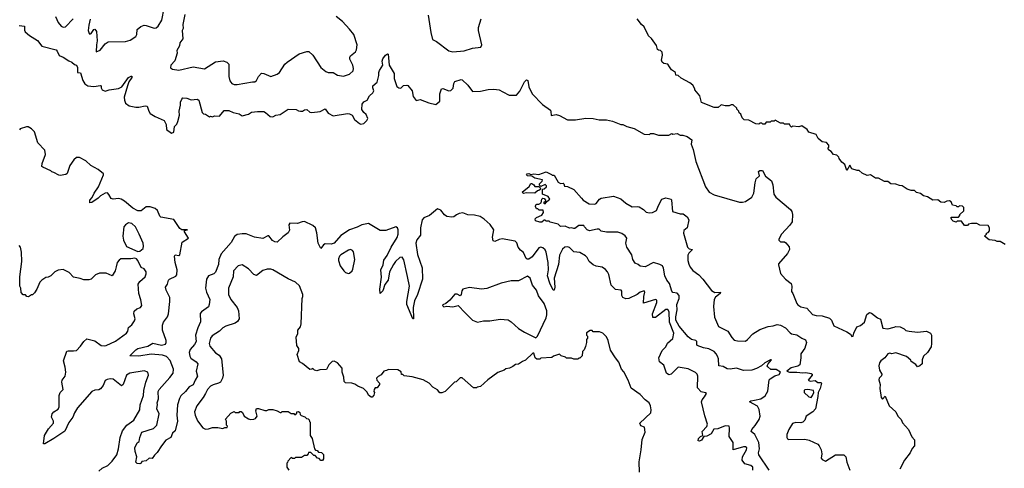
# Model space of a CAD drawing. Extents: x 2323203 to 2567568, y 883585 to 1022917.
# Tile 251 of 256: x 2536620 to 2546244, y 1000944 to 1005331. Entities that reach past the tile are written whole.
import ezdxf

# ---------------------------------------------------------------- set-up
doc = ezdxf.new("R2010")
doc.units = 0

msp = doc.modelspace()

# ---------------------------------------------------------------- linework, layer by layer
at = {"layer": '0CON10XD'}
for points in [[(2537308.9, 1005335), (2537295, 1005277.5), (2537287.8, 1005225), (2537298, 1005195), (2537305, 1005190), (2537319.2, 1005195), (2537345, 1005234), (2537355, 1005240), (2537369.4, 1005215), (2537378.2, 1005125), (2537369.3, 1005085), (2537367.5, 1005017.5), (2537405, 1005033.8), (2537453.7, 1005096.3), (2537485, 1005114.4), (2537655, 1005117.1), (2537700.6, 1005129.4), (2537755, 1005166.7), (2537764.2, 1005185), (2537768.8, 1005235), (2537805, 1005266), (2537835, 1005276.2), (2537855, 1005276), (2537935, 1005248), (2537955, 1005252.5), (2537975, 1005266.7), (2538009.5, 1005325), (2538032.5, 1005445)], [(2538232.7, 1005382.7), (2538214, 1005285), (2538218.8, 1005245), (2538206.7, 1005225), (2538213.8, 1005145), (2538183.8, 1005105), (2538182.5, 1005075), (2538155, 1005030), (2538160, 1005005), (2538135, 1004930), (2538097.5, 1004885), (2538095, 1004860), (2538115, 1004847.5), (2538175, 1004836.2), (2538315, 1004870), (2538425, 1004850), (2538535, 1004920), (2538607.7, 1004927.7), (2538645, 1004916.2), (2538663.3, 1004895), (2538664.1, 1004774.1), (2538674.1, 1004734.1), (2538695, 1004706.7), (2538715, 1004696.7), (2538745, 1004696), (2538895, 1004721.9), (2538917.5, 1004725), (2538933.8, 1004735), (2538955, 1004776), (2538985, 1004807.1), (2539005, 1004804.3), (2539075, 1004774.2), (2539135, 1004798), (2539158, 1004815), (2539210, 1004895), (2539233.3, 1004915), (2539352.3, 1004997.7), (2539425, 1005021.2), (2539445, 1005018.8), (2539485.7, 1004985.7), (2539565, 1004863.3), (2539613.3, 1004825), (2539635, 1004816.2), (2539684.1, 1004814.1), (2539725, 1004790), (2539785, 1004780), (2539845, 1004797.5), (2539878.3, 1004831.7), (2539882, 1004855), (2539876, 1004885), (2539845.8, 1004945), (2539846, 1004965), (2539855, 1004978.8), (2539903.2, 1005016.8), (2539912.1, 1005037.9), (2539917.1, 1005085), (2539885.4, 1005185.4), (2539845, 1005239.2), (2539773.8, 1005313.8), (2539713.8, 1005363.8)], [(2540612, 1005375), (2540638.1, 1005205), (2540655, 1005137.5), (2540695, 1005118), (2540815, 1005026.9), (2540855, 1005015.6), (2540965, 1005027.1), (2541045, 1005054), (2541126.1, 1005063.9), (2541136.2, 1005085), (2541103.8, 1005225), (2541103.9, 1005256.1), (2541129.3, 1005340.7)], [(2536615, 1005276), (2536668, 1005268), (2536668.3, 1005228.3), (2536674.1, 1005214.1), (2536715.9, 1005175.9), (2536795, 1005126.2), (2536835, 1005073.3), (2536975, 1005036.7), (2536986.7, 1005025), (2537005, 1004981.2), (2537045, 1004966), (2537098.8, 1004928.8), (2537130, 1004915), (2537155, 1004892.5), (2537175, 1004887.5), (2537184, 1004865), (2537184.2, 1004814.2), (2537215, 1004811.2), (2537235.4, 1004735.4), (2537255.7, 1004705), (2537285, 1004683.3), (2537345, 1004676.5), (2537409.2, 1004689.2), (2537416.7, 1004685), (2537416.7, 1004665), (2537426.7, 1004645), (2537455, 1004631.2), (2537495.8, 1004644.2), (2537585, 1004656.9), (2537616.7, 1004675), (2537685, 1004766.2), (2537708.1, 1004778.1), (2537717.3, 1004777.3), (2537715.9, 1004765.9), (2537687.6, 1004722.4), (2537673.5, 1004685), (2537640.9, 1004575), (2537643.2, 1004543.2), (2537655.4, 1004515.5), (2537690.3, 1004490.3), (2537755, 1004474.3), (2537785, 1004474.2), (2537845, 1004489.2), (2537865, 1004486.2), (2537880.8, 1004435), (2537896, 1004415), (2537943.7, 1004383.7), (2538032.5, 1004345), (2538051.2, 1004305), (2538056.4, 1004256.4), (2538105, 1004222.5), (2538125, 1004230), (2538133, 1004287), (2538155, 1004310), (2538166.7, 1004335), (2538183, 1004397), (2538177.5, 1004435), (2538191.2, 1004495), (2538191.2, 1004525), (2538203.8, 1004555), (2538215, 1004566), (2538255, 1004563.3), (2538295, 1004546.7), (2538355, 1004553.3), (2538372.5, 1004545), (2538403.9, 1004423.9), (2538415, 1004410), (2538435, 1004407.5), (2538475, 1004382.5), (2538485, 1004387.5), (2538505, 1004382.5), (2538525, 1004390), (2538571.7, 1004388.3), (2538617, 1004443), (2538665, 1004443.3), (2538705, 1004422.5), (2538765, 1004410), (2538795, 1004390), (2538855, 1004408.8), (2538885, 1004425.8), (2538945.9, 1004434.1), (2539005, 1004433.8), (2539024.1, 1004424.1), (2539067.5, 1004385), (2539095, 1004381.2), (2539125, 1004396.2), (2539167.5, 1004405), (2539245, 1004456.7), (2539323.3, 1004453.3), (2539345, 1004440), (2539365, 1004436.7), (2539385, 1004437.5), (2539405, 1004450), (2539425, 1004453.3), (2539455, 1004427.5), (2539475, 1004423.3), (2539557, 1004433), (2539605, 1004460), (2539635, 1004417.5), (2539685, 1004390), (2539825, 1004414), (2539845, 1004410), (2539868.3, 1004398.3), (2539893.8, 1004355), (2539940, 1004315), (2539955, 1004310), (2539983.9, 1004316.1), (2540013.3, 1004345), (2540023.3, 1004365), (2540006.2, 1004405), (2539983, 1004423), (2539962.7, 1004452.7), (2539966.2, 1004505), (2539985, 1004526.7), (2540015.9, 1004544.1), (2540040, 1004585), (2540072.5, 1004615), (2540082.5, 1004635), (2540072, 1004665), (2540072, 1004685), (2540115, 1004720), (2540131.2, 1004785), (2540130, 1004815), (2540136.2, 1004835), (2540168, 1004885), (2540162, 1004925), (2540168.3, 1004948.3), (2540196.7, 1004985), (2540215, 1004997.5), (2540222.5, 1004992.5), (2540231.4, 1004885), (2540280, 1004805), (2540278.6, 1004755), (2540307.7, 1004677.7), (2540325, 1004666.2), (2540345, 1004662.5), (2540372.7, 1004687.3), (2540405, 1004692), (2540415, 1004686.2), (2540456, 1004635), (2540465, 1004580), (2540495, 1004542), (2540535, 1004551.2), (2540618.3, 1004518.3), (2540687, 1004503), (2540726, 1004535), (2540725.5, 1004605), (2540744.3, 1004655.7), (2540755, 1004659.2), (2540815, 1004635.8), (2540835, 1004638), (2540857.6, 1004662.4), (2540864.4, 1004705.6), (2540874.5, 1004725.5), (2540935, 1004745.8), (2540945, 1004744), (2541000, 1004690), (2541045, 1004630), (2541125, 1004631.9), (2541200.6, 1004649.4), (2541255, 1004650.9), (2541306.3, 1004646.3), (2541343.3, 1004625), (2541403.9, 1004593.9), (2541475, 1004592.9), (2541508.1, 1004631.9), (2541555, 1004723.3), (2541575, 1004743.3), (2541586.2, 1004735), (2541596.7, 1004675), (2541630, 1004605), (2541730.4, 1004500.5), (2541807.5, 1004445), (2541813, 1004433), (2541813.6, 1004393.6), (2541863, 1004403), (2541895, 1004393.3), (2541975, 1004353.3), (2542053, 1004353), (2542155, 1004366.7), (2542225, 1004363.3), (2542285, 1004352.5), (2542355, 1004352.5), (2542415, 1004337.5), (2542495, 1004307.5), (2542515, 1004306.7), (2542555, 1004287.5), (2542626.4, 1004266.4), (2542725, 1004212.5), (2542775, 1004210), (2542785, 1004217.5), (2542815, 1004217.5), (2542865, 1004203.3), (2542965, 1004202.5), (2542995, 1004217.5), (2543005, 1004212.5), (2543045, 1004217.5), (2543075, 1004202.5), (2543101.7, 1004201.7), (2543145, 1004187.5), (2543190, 1004155), (2543182.5, 1004115), (2543201.7, 1004061.7), (2543230, 1003945), (2543322, 1003695), (2543358, 1003645), (2543408.7, 1003618.7), (2543655, 1003548), (2543683.9, 1003546.1), (2543715.9, 1003554.1), (2543777.5, 1003595), (2543796.2, 1003635), (2543808.8, 1003735), (2543820, 1003775), (2543850, 1003805), (2543840, 1003845), (2543855, 1003857.5), (2543880, 1003855), (2543910.7, 1003800.7), (2543967.5, 1003755), (2543980, 1003715), (2543991.2, 1003625), (2544010, 1003595), (2544154.2, 1003474.2), (2544168, 1003455), (2544173.8, 1003425), (2544170, 1003355), (2544147.7, 1003322.3), (2544067.5, 1003235), (2544040, 1003185), (2544040, 1003175), (2544055, 1003157.5), (2544095, 1003157.5), (2544109.3, 1003149.3), (2544140.7, 1003110.7), (2544143.3, 1003085)], [(2536971.2, 1005361.2), (2536994.4, 1005305), (2537025, 1005268), (2537045, 1005258.8), (2537067, 1005263), (2537141.8, 1005338.2)], [(2545071.7, 1003748.3), (2545015, 1003782.5), (2544985, 1003782.5), (2544935, 1003812.5), (2544905, 1003807.5), (2544855, 1003830), (2544825, 1003857.5), (2544805, 1003857.5), (2544755, 1003872.5), (2544735, 1003910), (2544705, 1003857.5), (2544686.1, 1003916.1), (2544657, 1003937), (2544630, 1003975), (2544628.3, 1003988.3), (2544607, 1004007), (2544575, 1004012.5), (2544553, 1004043), (2544525, 1004060), (2544522.5, 1004075), (2544530, 1004085), (2544530, 1004105), (2544505, 1004130), (2544465, 1004137.5), (2544425, 1004170), (2544405, 1004210), (2544335, 1004232.5), (2544318.3, 1004258.3), (2544265, 1004292.5), (2544235, 1004282.5), (2544175, 1004290), (2544165, 1004280), (2544151.7, 1004291.7), (2544145, 1004310), (2544095, 1004310), (2544085, 1004320), (2544055, 1004320), (2544005, 1004350), (2543995, 1004340), (2543965, 1004340), (2543955, 1004330), (2543915, 1004330), (2543905, 1004310), (2543885, 1004310), (2543875, 1004320), (2543855, 1004320), (2543845, 1004310), (2543815, 1004313.3), (2543747, 1004347), (2543701.7, 1004351.7), (2543681.7, 1004371.7), (2543668.3, 1004408.3), (2543651.7, 1004421.7), (2543650, 1004435), (2543630, 1004455), (2543630, 1004465), (2543595, 1004500), (2543575, 1004500), (2543555, 1004487.5), (2543515, 1004487.5), (2543475, 1004497.5), (2543447, 1004473), (2543407, 1004473), (2543285, 1004520), (2543267, 1004587), (2543220, 1004645), (2543220, 1004655), (2543199.3, 1004689.3), (2543170, 1004715), (2543085, 1004760), (2543057, 1004787), (2543035, 1004790), (2543030, 1004815), (2542990.7, 1004840.7), (2542970.7, 1004870.7), (2542955, 1004896.7), (2542917.5, 1004902.5), (2542900, 1004915), (2542893.3, 1004935), (2542902.5, 1004985), (2542900, 1005015), (2542885, 1005030), (2542863, 1005033), (2542855, 1005040), (2542845, 1005077.5), (2542796.1, 1005146.1), (2542767.5, 1005175), (2542725, 1005262.5), (2542697.5, 1005285), (2542655, 1005340)], [(2540030.7, 1003339.3), (2539965, 1003325.9), (2539918.4, 1003301.6), (2539844.7, 1003275), (2539760.3, 1003219.7), (2539695, 1003145.7), (2539665, 1003136.5), (2539605, 1003140.7), (2539589.7, 1003130.3), (2539565, 1003093.8), (2539538, 1003145), (2539525, 1003248), (2539509.8, 1003295), (2539485, 1003319.6), (2539405, 1003356.8), (2539380, 1003355), (2539335, 1003336.7), (2539260, 1003340), (2539250.8, 1003325), (2539255.6, 1003274.4), (2539245, 1003246.2), (2539191.4, 1003208.6), (2539135, 1003156), (2539115, 1003159.2), (2539092.1, 1003172.1), (2539055, 1003217.5), (2539045, 1003217.5), (2538995, 1003191.2), (2538915, 1003206), (2538835, 1003236), (2538793, 1003237), (2538745, 1003229.2), (2538718.7, 1003211.3), (2538687.7, 1003152.3), (2538589.4, 1003040.6), (2538567.1, 1002985), (2538564.5, 1002935.5), (2538535, 1002861.4), (2538517.1, 1002845), (2538465.4, 1002824.6), (2538447.3, 1002795), (2538437.2, 1002705), (2538446.7, 1002666.7), (2538478.2, 1002595), (2538473.3, 1002545), (2538465, 1002524.2), (2538397.1, 1002475), (2538382.9, 1002457.1), (2538386.1, 1002375), (2538361, 1002319), (2538337.8, 1002245), (2538344.7, 1002185), (2538329.3, 1002155), (2538285.4, 1002105), (2538277.5, 1002075), (2538281.6, 1002041.6), (2538291.9, 1002021.9), (2538344.2, 1001985), (2538360.8, 1001965), (2538346, 1001895), (2538356.5, 1001845), (2538335, 1001806), (2538315, 1001760.8), (2538275, 1001740.8), (2538240, 1001695), (2538196.3, 1001653.7), (2538181.9, 1001628.1), (2538162.3, 1001565), (2538155.6, 1001465), (2538161.2, 1001405), (2538139.5, 1001310.5), (2538113.8, 1001286.2), (2538097.5, 1001245), (2538049.8, 1001220.2), (2538005.5, 1001164.5), (2537965, 1001100), (2537936.1, 1001073.9), (2537915, 1001040), (2537885, 1001042.5), (2537855, 1001017.5), (2537815, 1001010), (2537806.4, 1000993.6), (2537795, 1000987.5), (2537769.3, 1000989.3), (2537753.8, 1001005), (2537763.8, 1001055), (2537747, 1001107), (2537746.7, 1001145), (2537767, 1001193), (2537787.5, 1001205), (2537793.3, 1001245), (2537815, 1001297.5), (2537927.4, 1001332.6), (2537958.8, 1001365), (2537984.4, 1001475), (2537961.6, 1001525), (2537968.3, 1001568.3), (2537964.6, 1001585), (2537975.5, 1001624.5), (2537974.6, 1001695), (2537981.8, 1001715), (2538088.9, 1001831), (2538119.2, 1001875), (2538122.5, 1001915), (2538089.3, 1001999.3), (2538055, 1002036.2), (2538015, 1002050.6), (2537905, 1002060.9), (2537785, 1002039.1), (2537697.5, 1002045), (2537756.6, 1002103.4), (2537775, 1002114.3), (2537872.1, 1002137.9), (2537922.6, 1002167.4), (2538005, 1002149.2), (2538045, 1002158.8), (2538051.4, 1002175), (2538050, 1002195), (2538014.4, 1002294.4), (2538014.3, 1002345), (2538026.3, 1002373.7), (2538064.5, 1002425), (2538075.4, 1002455), (2538087.9, 1002575), (2538086.4, 1002615), (2538050, 1002685), (2538044, 1002715), (2538065.6, 1002744.4), (2538075, 1002782.5), (2538083.8, 1002795), (2538145, 1002821.4), (2538156.7, 1002835), (2538160, 1002885), (2538138, 1002955), (2538131.7, 1003018.3), (2538138.3, 1003031.7), (2538175, 1003023.8), (2538185, 1003032.5), (2538208, 1003155), (2538270, 1003195), (2538230, 1003255), (2538231.7, 1003268.3), (2538260, 1003275), (2538205, 1003276.7), (2538185, 1003287.5), (2538125, 1003376.4), (2538000.3, 1003400.3), (2537990.2, 1003410.2), (2537968.2, 1003465), (2537943.3, 1003485), (2537895, 1003499.6), (2537857.6, 1003502.4), (2537807.2, 1003462.8), (2537775, 1003460.8), (2537726.8, 1003486.8), (2537645, 1003556.2), (2537612.5, 1003575), (2537585, 1003582.5), (2537535, 1003576.9), (2537515, 1003582.5), (2537491.4, 1003621.4), (2537476.9, 1003636.9), (2537455, 1003635.4), (2537411, 1003609), (2537385.8, 1003584.2), (2537325, 1003541.9), (2537305, 1003540), (2537305.7, 1003565), (2537326.9, 1003593.1), (2537346.7, 1003635), (2537391.4, 1003695), (2537440.6, 1003815), (2537438.9, 1003825), (2537386.2, 1003865), (2537314.6, 1003904.6), (2537265, 1003949.4), (2537205, 1003983.8), (2537175.4, 1003984.6), (2537150, 1003960), (2537108.9, 1003905), (2537085, 1003827.5), (2537072.3, 1003817.7), (2537015, 1003808), (2537000.8, 1003810.8), (2536955, 1003837.5), (2536935, 1003842.5), (2536923.6, 1003853.6), (2536845, 1003887.5), (2536837, 1003897), (2536838.8, 1003925), (2536873.6, 1004013.6), (2536866.7, 1004055), (2536797.7, 1004127.7), (2536763.2, 1004235), (2536734.6, 1004265), (2536704, 1004284), (2536685, 1004283.9), (2536625.5, 1004264.5), (2536618.6, 1004255)], [(2543945, 1000926.4), (2543845.8, 1001075), (2543842.7, 1001095), (2543850.6, 1001135), (2543843.2, 1001195), (2543805.4, 1001275.4), (2543769.2, 1001305), (2543775.6, 1001325), (2543808.4, 1001361.6), (2543848, 1001422), (2543856.9, 1001455), (2543847.5, 1001517.5), (2543831.8, 1001551.8), (2543752, 1001595), (2543766.7, 1001605), (2543801.2, 1001611.2), (2543865, 1001622.8), (2543908.2, 1001651.8), (2543932, 1001698), (2543945, 1001807.5), (2543955, 1001819.4), (2544002.6, 1001847.4), (2544045, 1001862.5), (2544058, 1001885), (2544015, 1001911.4), (2543961.1, 1001911.1), (2543931.2, 1001935), (2543927.5, 1001945), (2543934.5, 1001965.5), (2543970, 1002005), (2543958.8, 1002005), (2543904.5, 1001975), (2543872.4, 1001947.6), (2543820.5, 1001919.5), (2543775, 1001903.1), (2543695, 1001900.5), (2543625, 1001922.9), (2543565, 1001914.5), (2543535, 1001918.1), (2543495, 1001939.3), (2543454.2, 1001945), (2543449.1, 1002015), (2543441.1, 1002041.1), (2543429.1, 1002065), (2543407.6, 1002087.6), (2543355, 1002111.9), (2543305, 1002121.1), (2543243.6, 1002143.6), (2543237.5, 1002155), (2543237.5, 1002185), (2543227.5, 1002195), (2543185, 1002202.9), (2543155, 1002230.9), (2543065, 1002335.5), (2543035, 1002392.9), (2543032.6, 1002425), (2543046.1, 1002495), (2543043.8, 1002545), (2543064.6, 1002605), (2543064.6, 1002635), (2543045.3, 1002655.3), (2543005, 1002661.6), (2542992.8, 1002675), (2542971.2, 1002751.2), (2542945.5, 1002785), (2542925, 1002827.5), (2542912.4, 1002902.4), (2542901.8, 1002925), (2542878.4, 1002938.4), (2542815, 1002957.8), (2542735, 1002915.5), (2542685, 1002920), (2542665, 1002936.7), (2542635, 1002950), (2542612.9, 1002985), (2542603, 1003033), (2542553.1, 1003105), (2542544.6, 1003145), (2542553.1, 1003195), (2542537.5, 1003217.5), (2542505, 1003238.6), (2542465, 1003251.9), (2542355, 1003252.7), (2542304.6, 1003264.6), (2542282.5, 1003282.5), (2542264, 1003284), (2542190, 1003265), (2542166.2, 1003275), (2542140, 1003305), (2542135, 1003320), (2542085, 1003317.5), (2542045, 1003287.5), (2542035, 1003287.5), (2542015, 1003296.7), (2541993.6, 1003293.6), (2541953, 1003313), (2541905, 1003307.5), (2541881.7, 1003331.7), (2541805, 1003350), (2541795, 1003360), (2541765, 1003360), (2541755, 1003370), (2541745, 1003370), (2541725, 1003350), (2541705, 1003350), (2541662.5, 1003365), (2541660, 1003385), (2541671.7, 1003398.3), (2541725, 1003420), (2541740, 1003445), (2541737, 1003467), (2541698.3, 1003468.3), (2541685, 1003480), (2541671.7, 1003481.7), (2541662.5, 1003505), (2541665, 1003520), (2541675, 1003527.5), (2541695, 1003527.5), (2541718.3, 1003541.7), (2541723, 1003577), (2541733, 1003587), (2541745, 1003582.5), (2541760, 1003565), (2541758.3, 1003551.7), (2541740, 1003545), (2541755, 1003530), (2541770, 1003550), (2541802.5, 1003575), (2541785, 1003602.5), (2541730, 1003625), (2541730, 1003675), (2541745, 1003677.5), (2541770, 1003695), (2541770, 1003705), (2541755, 1003720), (2541715, 1003700), (2541701.7, 1003711.7), (2541700, 1003725), (2541728.3, 1003751.7), (2541730, 1003765), (2541655, 1003782.5), (2541625, 1003802.5), (2541583, 1003803), (2541572.5, 1003815), (2541580, 1003825), (2541595, 1003826.2), (2541615, 1003816.7), (2541645, 1003823.3), (2541693, 1003817), (2541765, 1003842.5), (2541818.3, 1003818.3), (2541825, 1003810), (2541845, 1003810), (2541882.3, 1003742.3), (2541905, 1003730), (2541931.7, 1003731.7), (2541940, 1003725), (2541945, 1003702.5), (2541975, 1003700), (2542035, 1003670), (2542111.4, 1003585), (2542126.6, 1003566.6), (2542185, 1003530), (2542243, 1003527), (2542255, 1003532.5), (2542286.7, 1003575), (2542305, 1003587.1), (2542425, 1003604.2), (2542495, 1003580), (2542545.9, 1003535.9), (2542605, 1003501.2), (2542655, 1003504), (2542675, 1003499.4), (2542717.8, 1003475), (2542745, 1003450), (2542775, 1003441.5), (2542805, 1003444.4), (2542844.3, 1003465.7), (2542862.5, 1003515), (2542895, 1003575.8), (2542935, 1003587.5), (2542986.7, 1003575), (2542992.5, 1003565), (2543000, 1003455), (2543075, 1003433.3), (2543105, 1003432.5), (2543145, 1003403.3), (2543161.2, 1003375), (2543143.9, 1003296.1), (2543111.9, 1003268.1), (2543106.9, 1003245), (2543146, 1003106), (2543165, 1003090), (2543196.2, 1003085), (2543161.4, 1003048.6), (2543152.2, 1003027.8), (2543149.7, 1002975), (2543159.3, 1002939.3), (2543172, 1002912), (2543199.8, 1002879.8), (2543259.6, 1002835), (2543296.9, 1002795), (2543382.2, 1002682.2), (2543415, 1002663.5), (2543470, 1002665), (2543468, 1002655), (2543421.7, 1002618.3), (2543407.8, 1002595), (2543401.1, 1002525), (2543411.4, 1002421.4), (2543450.8, 1002330.8), (2543542.7, 1002285), (2543581.8, 1002221.8), (2543605, 1002198.2), (2543635, 1002188.9), (2543712.9, 1002187.1), (2543735, 1002202.5), (2543785, 1002259.6), (2543855, 1002300), (2543935, 1002331.8), (2543985, 1002337.3), (2544025, 1002349.3), (2544055, 1002344.7), (2544105, 1002316.4), (2544149.5, 1002269.5), (2544165, 1002260), (2544215, 1002248.4), (2544265.6, 1002215.7), (2544302, 1002201.9), (2544310.8, 1002175), (2544295, 1002117.7), (2544256.2, 1002065), (2544256.1, 1002025), (2544244.3, 1001955), (2544225, 1001941.5), (2544161.2, 1001925), (2544118.8, 1001895), (2544145, 1001882.5), (2544215, 1001885.7), (2544274, 1001876), (2544305, 1001881.2), (2544355, 1001872), (2544365.9, 1001865.9), (2544365.8, 1001855), (2544326.2, 1001805), (2544345, 1001797.1), (2544395, 1001803.3), (2544423, 1001783), (2544451.7, 1001781.7), (2544457.5, 1001775), (2544443.3, 1001725), (2544423.9, 1001686.1), (2544422.9, 1001645), (2544398, 1001525), (2544374.2, 1001495), (2544307.7, 1001455), (2544294.6, 1001415.4), (2544275, 1001394.3), (2544255, 1001387.1), (2544205, 1001393.3), (2544175, 1001383.3), (2544137.1, 1001325), (2544117.5, 1001275), (2544117.5, 1001245), (2544123.4, 1001233.4), (2544136.8, 1001226.8), (2544295, 1001229.1), (2544338.3, 1001218.3), (2544420, 1001180), (2544434.2, 1001165), (2544452.9, 1001125), (2544460, 1001085), (2544453.8, 1001043.8), (2544465, 1001028.6), (2544495, 1001014), (2544595, 1001076.7), (2544675, 1001074.2), (2544695, 1001056.7), (2544705, 1001003.3), (2544732.9, 1000925)], [(2541545, 1003632.5), (2541532.5, 1003645), (2541599.3, 1003700.7), (2541615, 1003730), (2541625, 1003730), (2541646.4, 1003716.4), (2541655, 1003700), (2541695, 1003700), (2541710, 1003685), (2541708.3, 1003671.7), (2541695, 1003660), (2541681.7, 1003658.3), (2541655, 1003633.3), (2541575, 1003637.5), (2541545, 1003632.5)], [(2546253, 1003133), (2546205, 1003162.5), (2546175, 1003162.5), (2546155, 1003173.3), (2546095, 1003177.5), (2546050, 1003215), (2546070, 1003235), (2546070, 1003245), (2546085, 1003250), (2546100, 1003265), (2546100, 1003295), (2546085, 1003320), (2546005, 1003322.5), (2545975, 1003337.5), (2545925, 1003337.5), (2545895, 1003330), (2545885, 1003320), (2545855, 1003320), (2545825, 1003360), (2545785, 1003360), (2545775, 1003350), (2545745, 1003360), (2545735, 1003370), (2545723, 1003393), (2545725, 1003400), (2545795, 1003400), (2545810, 1003415), (2545810, 1003425), (2545848.3, 1003461.7), (2545850, 1003495), (2545837, 1003507), (2545805, 1003510), (2545795, 1003500), (2545785, 1003500), (2545775, 1003510), (2545738.3, 1003518.3), (2545725, 1003550), (2545709.3, 1003559.3), (2545683.6, 1003556.4), (2545655, 1003542.5), (2545625, 1003547.5), (2545595, 1003570), (2545545, 1003567.5), (2545495, 1003600), (2545455, 1003607.5), (2545425, 1003630), (2545385, 1003642.5), (2545365, 1003660), (2545335, 1003660), (2545295, 1003672.5), (2545245, 1003707.5), (2545218.3, 1003708.3), (2545185, 1003722.5), (2545135, 1003726.7), (2545105, 1003750), (2545071.7, 1003748.3)], [(2543786.9, 1000925), (2543786.7, 1000955), (2543765, 1000972.2), (2543708.3, 1000988.3), (2543683.3, 1001025), (2543685.5, 1001055), (2543724.2, 1001125), (2543728.8, 1001145), (2543715, 1001154), (2543695, 1001152.9), (2543595, 1001123.8), (2543594.5, 1001195), (2543554.4, 1001255), (2543559.2, 1001335), (2543555, 1001357.5), (2543515, 1001360), (2543445, 1001330.9), (2543405, 1001327.5), (2543378.5, 1001281.5), (2543335, 1001257.3), (2543305.9, 1001254.1), (2543285, 1001219.5), (2543265, 1001208.1), (2543251.8, 1001211.8), (2543255.6, 1001235), (2543275, 1001254.4), (2543297.5, 1001265), (2543289.4, 1001305), (2543335, 1001352), (2543343.1, 1001375), (2543315.8, 1001455.8), (2543284, 1001595), (2543291.2, 1001615), (2543315, 1001643.3), (2543332.5, 1001675), (2543325, 1001682.5), (2543282.7, 1001692.7), (2543245, 1001730), (2543248.8, 1001845), (2543241.1, 1001865), (2543225, 1001881.1), (2543155, 1001916.4), (2543055, 1001933.8), (2542986.8, 1001863.2), (2542965, 1001857), (2542943.8, 1001875), (2542915, 1001952), (2542872.9, 1001985), (2542868.9, 1002025), (2542901.2, 1002095), (2542935, 1002133.3), (2542951.9, 1002168.1), (2543005, 1002212), (2543014.5, 1002265.5), (2542971.5, 1002371.5), (2542969.2, 1002475), (2542955, 1002497.5), (2542935, 1002496), (2542835, 1002418.2), (2542807.5, 1002417.5), (2542805.4, 1002455), (2542848.5, 1002565), (2542847.5, 1002587.5), (2542834.5, 1002595.5), (2542717.5, 1002557.5), (2542719.4, 1002625), (2542730, 1002665), (2542725, 1002680), (2542685, 1002667.5), (2542655.4, 1002644.6), (2542575, 1002603.3), (2542545, 1002602.7), (2542516, 1002615), (2542504.4, 1002635), (2542504, 1002675), (2542498.8, 1002685), (2542445, 1002693.1), (2542400.8, 1002735), (2542378.8, 1002838.8), (2542366.7, 1002865), (2542346.9, 1002886.9), (2542315, 1002910.7), (2542255, 1002920), (2542225, 1002932.7), (2542187.8, 1002965), (2542167.8, 1003005), (2542150.8, 1003020.8), (2542095, 1003053.6), (2542035, 1003062.2), (2541995, 1003103.3), (2541975, 1003110), (2541948.8, 1003105), (2541925, 1003087.5), (2541895, 1003028.8), (2541885.5, 1002935.5), (2541842.6, 1002805), (2541849.3, 1002715), (2541845.4, 1002684.6), (2541835, 1002685.8), (2541801.8, 1002755), (2541778, 1002825), (2541787.7, 1002885), (2541786.2, 1002955), (2541766.7, 1003056.7), (2541755, 1003081.9), (2541735, 1003098.9), (2541715, 1003106.5), (2541695, 1003100.6), (2541627.6, 1003012.4), (2541595, 1002989.1), (2541579.5, 1002989.5), (2541571.9, 1002995), (2541544.5, 1003054.5), (2541515, 1003075.8), (2541492.2, 1003105), (2541477.9, 1003147.9), (2541464.2, 1003164.2), (2541335, 1003186.9), (2541305, 1003181.1), (2541265, 1003163.3), (2541247, 1003167), (2541240, 1003205), (2541253.3, 1003275), (2541217.2, 1003327.2), (2541159.2, 1003379.2), (2541120, 1003405), (2541065, 1003419.2), (2541001.8, 1003421.8), (2540952.7, 1003442.7), (2540915.7, 1003434.3), (2540887.9, 1003422.1), (2540865, 1003402), (2540845, 1003398.8), (2540795, 1003406.2), (2540771.4, 1003421.4), (2540735, 1003468.8), (2540705, 1003480.8), (2540625, 1003417.3), (2540570, 1003395), (2540555.4, 1003375), (2540537.9, 1003295), (2540536.9, 1003223.1), (2540501.5, 1003178.5), (2540492.2, 1003145), (2540507.7, 1003035), (2540554.3, 1002905), (2540555.6, 1002795), (2540508.2, 1002645), (2540478.1, 1002581.9), (2540467.2, 1002515), (2540470, 1002405), (2540464, 1002405), (2540404.4, 1002545), (2540404.3, 1002574.3), (2540429.1, 1002725), (2540409.5, 1002819.5), (2540375, 1002984), (2540358.6, 1003008.6), (2540335, 1003006.7), (2540292.5, 1002965), (2540275, 1002937.5), (2540236.2, 1002863.8), (2540220, 1002785), (2540188.8, 1002741.2), (2540169.2, 1002680.8), (2540143, 1002653), (2540140.4, 1002695), (2540156.6, 1002813.4), (2540151.1, 1002885), (2540173.6, 1002935), (2540180.3, 1002979.7), (2540211.5, 1003025), (2540250.9, 1003105), (2540309.3, 1003200.7), (2540317.7, 1003235), (2540318.4, 1003275), (2540311.2, 1003295), (2540295, 1003303.8), (2540199.4, 1003270.6), (2540145, 1003269.7), (2540030.7, 1003339.3)], [(2537775, 1003064), (2537795, 1003068), (2537825.7, 1003095), (2537830.9, 1003115), (2537825.3, 1003145.2), (2537788, 1003235), (2537750.3, 1003305), (2537717.2, 1003337.2), (2537685, 1003344.8), (2537655.3, 1003325), (2537638.9, 1003305), (2537628.7, 1003215), (2537635, 1003176.2), (2537665, 1003114), (2537775, 1003064)], [(2537395, 1000915.6), (2537425, 1000946.7), (2537480.2, 1000969.8), (2537525, 1001014), (2537568.5, 1001075), (2537585.2, 1001134.8), (2537601.3, 1001245), (2537625, 1001310), (2537666.8, 1001365), (2537736.8, 1001415), (2537792.9, 1001515), (2537798.7, 1001565), (2537829.4, 1001655), (2537832.9, 1001705), (2537853.1, 1001785), (2537880, 1001855), (2537873.9, 1001883.9), (2537837, 1001897), (2537695, 1001874.3), (2537665, 1001853.8), (2537630, 1001765), (2537615, 1001750), (2537535, 1001814.4), (2537505, 1001819.4), (2537473.6, 1001813.6), (2537455, 1001801.2), (2537435.8, 1001755), (2537408.7, 1001721.3), (2537395, 1001711.4), (2537355, 1001708.5), (2537325, 1001694.3), (2537185.4, 1001534.6), (2537155, 1001488), (2537140, 1001445), (2537098.9, 1001391.1), (2537061.5, 1001308.5), (2536955, 1001234), (2536865.8, 1001184.2), (2536853.6, 1001183.6), (2536863.8, 1001265), (2536900.3, 1001329.7), (2536949.2, 1001385), (2536950, 1001405), (2536931.2, 1001445), (2536936.2, 1001475), (2536953.3, 1001495), (2536995, 1001521.2), (2537005.7, 1001545), (2537004.3, 1001655), (2537015.7, 1001684.3), (2537045.8, 1001714.2), (2537031.4, 1001785), (2537035.8, 1001805), (2537062.9, 1001845), (2537068.9, 1001865), (2537072.2, 1001885), (2537063.1, 1001933.1), (2537048.9, 1001995), (2537081.2, 1002088.8), (2537095, 1002094), (2537145, 1002091.1), (2537175, 1002096), (2537215, 1002138.8), (2537246.1, 1002183.9), (2537275, 1002210), (2537355, 1002190), (2537415, 1002144.4), (2537445, 1002140.6), (2537465, 1002145.7), (2537555, 1002187.8), (2537664, 1002265), (2537677.5, 1002285), (2537685, 1002320), (2537715, 1002346.2), (2537743.1, 1002385), (2537748.2, 1002405), (2537735.6, 1002455), (2537739.7, 1002480.3), (2537765, 1002502), (2537802.3, 1002517.7), (2537813.6, 1002536.4), (2537805, 1002590), (2537783.9, 1002653.9), (2537778.8, 1002745), (2537795, 1002771.2), (2537845, 1002816.2), (2537856.9, 1002845), (2537855.7, 1002865.7), (2537835, 1002893.3), (2537806.1, 1002906.1), (2537776.1, 1002976.1), (2537763, 1002993), (2537745, 1003000), (2537705, 1002992.5), (2537608.3, 1002991.7), (2537590.7, 1002979.3), (2537573.9, 1002956.1), (2537563.3, 1002915), (2537553.8, 1002875), (2537525, 1002827.5), (2537465, 1002852.5), (2537398.3, 1002851.7), (2537360, 1002835), (2537317, 1002793), (2537295, 1002787.5), (2537248.3, 1002788.3), (2537211.7, 1002801.7), (2537145, 1002812.5), (2537105, 1002857.5), (2537045, 1002887.5), (2536995, 1002882.5), (2536963.9, 1002866.1), (2536925, 1002827.5), (2536897, 1002813), (2536875, 1002810), (2536835, 1002782.5), (2536817.5, 1002765), (2536787.5, 1002695), (2536765, 1002660), (2536745, 1002640), (2536735, 1002640), (2536705, 1002620), (2536690, 1002625), (2536675, 1002640), (2536655, 1002640), (2536633, 1002663), (2536630, 1002705), (2536622.5, 1002725), (2536620, 1002815), (2536640, 1002965), (2536638.3, 1003058.3), (2536626.7, 1003105), (2536615, 1003122.5)], [(2539835, 1002850), (2539845, 1002852.5), (2539870, 1002875), (2539877.7, 1002892.3), (2539895.8, 1002985), (2539881.7, 1003061.7), (2539873.9, 1003073.9), (2539855, 1003083.8), (2539835, 1003078.8), (2539757.7, 1003032.3), (2539745, 1003017.5), (2539736.4, 1002993.6), (2539736.2, 1002975), (2539752, 1002925), (2539787.5, 1002875), (2539805, 1002860), (2539835, 1002850)], [(2544143.3, 1003085), (2544126.2, 1003045), (2544037.5, 1002945), (2544036.7, 1002935), (2544057.7, 1002847.7), (2544106.2, 1002795), (2544161.2, 1002751.2), (2544167.5, 1002725), (2544162.5, 1002672.5), (2544176.7, 1002655), (2544214.7, 1002554.7), (2544225, 1002542.5), (2544255, 1002524.3), (2544315, 1002510), (2544368.6, 1002448.6), (2544405, 1002437.3), (2544465, 1002433.5), (2544535, 1002412), (2544554.2, 1002394.2), (2544577, 1002337), (2544705, 1002277.5), (2544740, 1002255), (2544755, 1002233.3), (2544766.7, 1002235), (2544772.5, 1002265), (2544802.9, 1002327.1), (2544838.3, 1002341.7), (2544877.3, 1002372.7), (2544901.7, 1002448.3), (2544925, 1002467.5), (2544945, 1002462.5), (2545003.9, 1002413.9), (2545035, 1002403.3), (2545056.7, 1002315), (2545105, 1002309.5), (2545166.6, 1002323.4), (2545185, 1002330.8), (2545225, 1002328.6), (2545265, 1002308), (2545282.3, 1002292.3), (2545315, 1002286), (2545395, 1002276.2), (2545485, 1002284.3), (2545523.8, 1002265), (2545534, 1002245), (2545533.8, 1002165), (2545527.7, 1002132.3), (2545495, 1002077.5), (2545455, 1002040), (2545440, 1002005), (2545440, 1001965), (2545420, 1001945), (2545395, 1001937.5), (2545378.6, 1001958.6), (2545335, 1001990), (2545331.2, 1002001.2), (2545288, 1002038), (2545185, 1002074), (2545145.8, 1002064.2), (2545125, 1002068.5), (2545105, 1002064.2), (2545075.6, 1002024.4), (2545036.7, 1001995), (2545023.8, 1001975), (2545017.5, 1001945), (2545023.8, 1001905), (2545047.5, 1001865), (2545042.5, 1001847.5), (2545020, 1001825), (2545017.5, 1001807.5), (2545030, 1001765), (2545027.5, 1001725), (2545040, 1001635), (2545055, 1001620), (2545078.3, 1001648.3), (2545120, 1001555), (2545182.5, 1001495), (2545202.5, 1001455), (2545235, 1001420), (2545247.5, 1001387.5), (2545307.5, 1001325), (2545341.7, 1001251.7), (2545365, 1001222.5), (2545366, 1001164), (2545343, 1001137), (2545322.5, 1001095), (2545267.5, 1001025), (2545222.5, 1000935)], [(2542679.2, 1000905), (2542673.9, 1001006.1), (2542696.2, 1001125), (2542703.9, 1001226.1), (2542733.6, 1001296.4), (2542727.5, 1001345), (2542690, 1001360), (2542680, 1001385), (2542788, 1001485), (2542793.3, 1001515), (2542786.7, 1001555), (2542772.5, 1001585), (2542732.5, 1001615), (2542685, 1001666.7), (2542597.7, 1001727.7), (2542565.9, 1001805.9), (2542525, 1001887.5), (2542503.3, 1001915), (2542475, 1001982.5), (2542442.7, 1002022.7), (2542395, 1002100), (2542372.5, 1002195), (2542355, 1002230), (2542320, 1002265), (2542287, 1002277), (2542225, 1002280), (2542215, 1002290), (2542195, 1002290), (2542161.7, 1002268.3), (2542160, 1002245), (2542170, 1002235), (2542170, 1002215), (2542160, 1002205), (2542160, 1002175), (2542150, 1002135), (2542137, 1002103), (2542122.5, 1002085), (2542117, 1002043), (2542095, 1002020), (2542085, 1002020), (2542075, 1002010), (2542035, 1002010), (2542015, 1002020), (2541965, 1002020), (2541955, 1002030), (2541913, 1002043), (2541895, 1002060), (2541838.3, 1002041.7), (2541821.7, 1002028.3), (2541715, 1002020), (2541705, 1002010), (2541675, 1002010), (2541660, 1002025), (2541645, 1002070), (2541635, 1002070), (2541565, 1002000), (2541535, 1001990), (2541495, 1001962.5), (2541465, 1001957.5), (2541441.7, 1001938.3), (2541407, 1001923), (2541373, 1001917), (2541355, 1001902.5), (2541295, 1001880), (2541195, 1001807.5), (2541125, 1001742.5), (2541093, 1001737), (2541085, 1001730), (2541055, 1001730), (2540945, 1001830), (2540925, 1001830), (2540885, 1001790), (2540870, 1001785), (2540780, 1001695), (2540745, 1001682.5), (2540725, 1001682.5), (2540705, 1001712.5), (2540657.7, 1001737.7), (2540623.3, 1001775), (2540565, 1001810), (2540455, 1001838), (2540378.3, 1001848.3), (2540365, 1001860), (2540351.7, 1001861.7), (2540348.3, 1001888.3), (2540315, 1001907.5), (2540225, 1001910), (2540205, 1001900), (2540180, 1001895), (2540153, 1001857), (2540125, 1001843.3), (2540108.8, 1001825), (2540111.2, 1001805), (2540137, 1001777), (2540136.7, 1001765), (2540115, 1001730), (2540095, 1001730), (2540083.9, 1001716.1), (2540080, 1001695), (2540087.5, 1001685), (2540081.7, 1001658.3), (2540065, 1001640), (2540055, 1001640), (2540030.7, 1001660.7), (2540015, 1001690), (2539980, 1001725), (2539926.7, 1001746.7), (2539895, 1001767.5), (2539865, 1001777.5), (2539805, 1001780), (2539791.7, 1001791.7), (2539787.5, 1001835), (2539772.5, 1001885), (2539771.7, 1001921.7), (2539727, 1001977), (2539693, 1001993), (2539675, 1001990), (2539642.5, 1001955), (2539618.3, 1001911.7), (2539555, 1001907.5), (2539525, 1001897.5), (2539500, 1001905), (2539485, 1001920), (2539477, 1001913), (2539455, 1001910), (2539385, 1001970), (2539353.6, 1001983.6), (2539333, 1002057), (2539347.5, 1002095), (2539347.5, 1002115), (2539330, 1002145), (2539322.5, 1002225), (2539339.3, 1002260.7), (2539340, 1002295), (2539363.3, 1002326.7), (2539371.7, 1002358.3), (2539380, 1002605), (2539387.5, 1002625), (2539386.7, 1002645), (2539355, 1002727.5), (2539315, 1002763.8), (2539245, 1002796), (2539095, 1002885.7), (2539075, 1002892.9), (2539038.1, 1002891.9), (2538995, 1002878), (2538935, 1002830), (2538908.3, 1002838.3), (2538855, 1002893.8), (2538795, 1002933.8), (2538755, 1002923.8), (2538708.8, 1002875), (2538706, 1002815), (2538661.2, 1002705), (2538661.2, 1002645), (2538683.3, 1002595), (2538745.8, 1002515), (2538757.5, 1002485), (2538764, 1002405), (2538749.7, 1002380.3), (2538727, 1002363), (2538635, 1002333.3), (2538605, 1002316.7), (2538574.1, 1002285.9), (2538501.4, 1002238.6), (2538484.2, 1002215), (2538473.1, 1002165), (2538478.8, 1002138.8), (2538535, 1002073.8), (2538569.7, 1002049.7), (2538593.9, 1002013.9), (2538609.2, 1001855), (2538602.5, 1001825), (2538582.7, 1001787.3), (2538564.6, 1001775.4), (2538509.7, 1001760.3), (2538485, 1001747.1), (2538456.9, 1001715), (2538435.4, 1001674.6), (2538413.8, 1001636.2), (2538352.5, 1001555), (2538329.2, 1001495), (2538333.7, 1001463.7), (2538357.9, 1001407.9), (2538410.3, 1001340.3), (2538435, 1001326), (2538465, 1001328.6), (2538505, 1001342), (2538555, 1001342.5), (2538605, 1001333.3), (2538625, 1001342.5), (2538647, 1001343), (2538650, 1001355), (2538640, 1001365), (2538640, 1001405), (2538632.5, 1001425), (2538685, 1001482.5), (2538715, 1001500), (2538725, 1001490), (2538765, 1001490), (2538771.7, 1001498.3), (2538785, 1001500), (2538798.3, 1001488.3), (2538812.5, 1001455), (2538855, 1001426.7), (2538875, 1001421.2), (2538910, 1001425), (2538925, 1001432.5), (2538940, 1001455), (2538927.5, 1001505), (2538935, 1001530), (2538955, 1001530), (2539015, 1001510), (2539035, 1001510), (2539055, 1001520), (2539095, 1001520), (2539137, 1001507), (2539165, 1001490), (2539175, 1001490), (2539185, 1001500), (2539245, 1001500), (2539275, 1001480), (2539298.3, 1001478.3), (2539305, 1001470), (2539318.3, 1001471.7), (2539328.3, 1001481.7), (2539330, 1001495), (2539345, 1001500), (2539358.3, 1001488.3), (2539361.7, 1001471.7), (2539371.7, 1001461.7), (2539408.3, 1001448.3), (2539421.7, 1001431.7), (2539438.3, 1001428.3), (2539448.3, 1001418.3), (2539451.7, 1001401.7), (2539460, 1001395), (2539460, 1001265), (2539480, 1001235), (2539503, 1001133), (2539511.7, 1001121.7), (2539528.3, 1001118.3), (2539541.7, 1001101.7), (2539568.3, 1001098.3), (2539588.3, 1001078.3), (2539590, 1001035), (2539578.3, 1001021.7), (2539565, 1001020), (2539548.3, 1001038.3), (2539531.7, 1001041.7), (2539508.3, 1001068.3), (2539495, 1001070), (2539465, 1001100), (2539441.7, 1001098.3), (2539440, 1001085), (2539425, 1001070), (2539405, 1001070), (2539375, 1001050), (2539315, 1001050), (2539305, 1001040), (2539285, 1001040), (2539275, 1001050), (2539240, 1001015), (2539238.3, 1001001.7), (2539230, 1000995), (2539230, 1000955), (2539250, 1000925)], [(2541665, 1002220), (2541682.5, 1002235), (2541765.5, 1002414.4), (2541773.3, 1002445), (2541773.6, 1002485), (2541746.9, 1002555), (2541690.8, 1002630.8), (2541671.9, 1002685), (2541631.9, 1002735), (2541610.8, 1002805), (2541585, 1002824), (2541495, 1002778.8), (2541424.1, 1002775.9), (2541325.9, 1002754.1), (2541185, 1002701.2), (2541135, 1002696.7), (2541015, 1002712.5), (2540950, 1002695), (2540940.7, 1002679.3), (2540936.4, 1002643.6), (2540925, 1002630), (2540895, 1002647.5), (2540871.7, 1002648.3), (2540823, 1002587), (2540784, 1002556), (2540757, 1002543), (2540753.3, 1002535), (2540765, 1002524.2), (2540795, 1002528.8), (2540855, 1002522.9), (2540905, 1002536), (2540973.3, 1002463.3), (2541045, 1002393.3), (2541095, 1002373.3), (2541155, 1002387.5), (2541215, 1002387.5), (2541315, 1002402.5), (2541395, 1002397.5), (2541425, 1002377.5), (2541495, 1002312.5), (2541553.9, 1002273.9), (2541665, 1002220)], [(2544355, 1001637.5), (2544370, 1001655), (2544382.5, 1001685), (2544380, 1001705), (2544325, 1001716.2), (2544295, 1001712.5), (2544287.5, 1001705), (2544287.5, 1001685), (2544335, 1001643.3), (2544355, 1001637.5)]]:
    msp.add_lwpolyline(points, dxfattribs=at)

doc.saveas('drawing.dxf')
